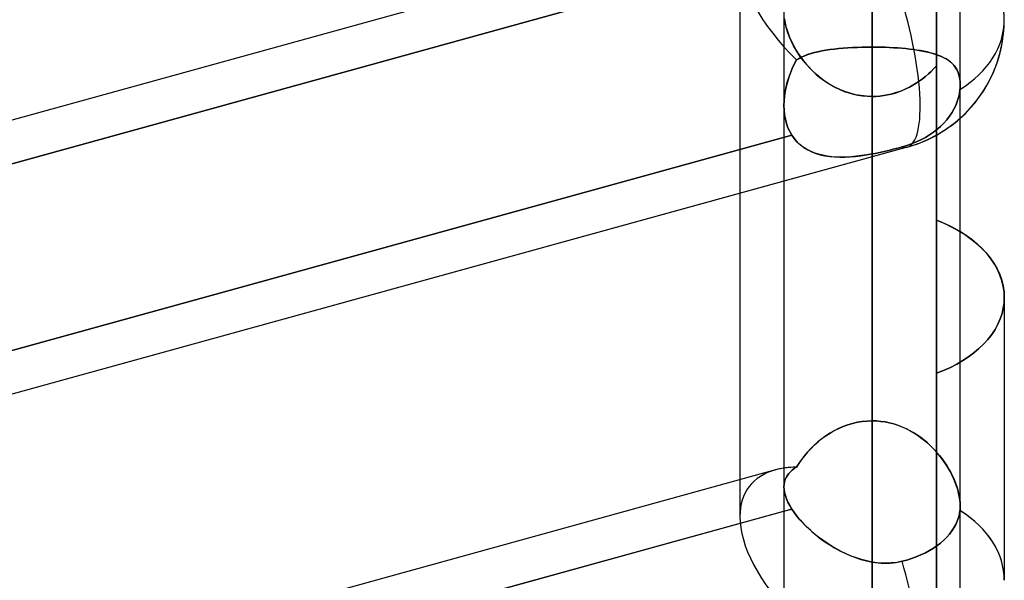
# Model space of a CAD drawing. Header units: millimetres. Extents: x -132 to 52, y -156 to 156.
# Tile 37 of 79: x -29.68 to -24.1, y -28.6 to -25.42. Entities that reach past the tile are written whole.
import ezdxf

# ---------------------------------------------------------------- set-up
doc = ezdxf.new("R2010")
doc.units = ezdxf.units.MM
doc.layers.add('MAIN-1', color=7, linetype='Continuous')

msp = doc.modelspace()

# ---------------------------------------------------------------- linework, layer by layer
at = {"layer": 'MAIN-1'}
for p, q in [((-24.85, 0), (-24.85, -25.5762)), ((-24.85, 0), (-24.85, -76.1016)), ((-25.35, 0), (-25.35, -75.6323)), ((-25.35, 0), (-25.35, -75.6323)), ((-24.85, -76.1016), (-24.85, 0)), ((-24.85, -75.4408), (-24.85, 0)), ((-24.35, -75.6323), (-24.35, 0)), ((-24.35, -75.6323), (-24.35, 0)), ((-24.85, -22.7452), (-24.85, -25.5762)), ((-24.85, -25.5762), (-24.85, -22.7452)), ((-25.6, -23.808), (-25.6, -28.2403)), ((-24.485, -24.2332), (-24.485, -31.5)), ((-24.485, -26.5586), (-24.485, -24.3032)), ((-24.485, -24.3032), (-24.485, -26.5586)), ((-25.3988, -24.794), (-37.6496, -28.1778)), ((-25.3988, -24.794), (-37.15, -28.0398)), ((-24.485, -26.5586), (-24.485, -24.8185)), ((-24.485, -24.8185), (-24.485, -26.5586)), ((-24.85, -27.6975), (-24.85, -24.8665)), ((-24.85, -24.8665), (-24.85, -27.6975)), ((-25.2648, -25.0047), (-37.1578, -28.2897)), ((-37.15, -28.2876), (-25.35, -25.0283)), ((-25.6, -25.0583), (-25.6, -26.4057)), ((-24.85, -25.1462), (-24.85, -32.7)), ((-24.485, -25.1976), (-24.485, -26.5586)), ((-24.485, -32.8583), (-24.485, -25.1976)), ((-25.35, -25.378), (-25.35, -33.2)), ((-25.35, -25.378), (-25.35, -33.2)), ((-25.3464, -25.4223), (-25.3491, -25.3997)), ((-25.3472, -25.4172), (-25.3437, -25.438)), ((-25.342, -25.446), (-25.3464, -25.4223)), ((-25.3437, -25.438), (-25.3387, -25.4593)), ((-25.3358, -25.4701), (-25.342, -25.446)), ((-25.3387, -25.4593), (-25.3325, -25.4809)), ((-25.3279, -25.4947), (-25.3358, -25.4701)), ((-25.3325, -25.4809), (-25.325, -25.5028)), ((-25.3184, -25.5194), (-25.3279, -25.4947)), ((-25.325, -25.5028), (-25.3161, -25.5249)), ((-25.3074, -25.5442), (-25.3184, -25.5194)), ((-25.3161, -25.5249), (-25.3061, -25.547)), ((-25.2949, -25.569), (-25.3074, -25.5442)), ((-25.3061, -25.547), (-25.2948, -25.569)), ((-25.2808, -25.5936), (-25.2949, -25.569)), ((-25.2948, -25.569), (-25.2825, -25.5909)), ((-24.9609, -25.5789), (-24.9878, -25.5805)), ((-24.9875, -25.5804), (-24.9608, -25.5789)), ((-24.9335, -25.5777), (-24.9609, -25.5789)), ((-24.9608, -25.5789), (-24.9336, -25.5777)), ((-24.9336, -25.5777), (-24.906, -25.5768)), ((-24.9059, -25.5768), (-24.9335, -25.5777)), ((-24.906, -25.5768), (-24.8781, -25.5763)), ((-24.8781, -25.5763), (-24.9059, -25.5768)), ((-24.85, -25.5762), (-24.8781, -25.5763)), ((-24.8781, -25.5763), (-24.85, -25.5762)), ((-24.85, -25.5762), (-24.85, -27.6975)), ((-24.85, -27.6975), (-24.85, -25.5762)), ((-24.85, -25.5762), (-24.85, -27.6975)), ((-24.8253, -25.5763), (-24.85, -25.5762)), ((-24.85, -25.5762), (-24.8251, -25.5763)), ((-24.8008, -25.5767), (-24.8253, -25.5763)), ((-24.8251, -25.5763), (-24.8004, -25.5767)), ((-24.7765, -25.5773), (-24.8008, -25.5767)), ((-24.8004, -25.5767), (-24.7759, -25.5774)), ((-24.7525, -25.5783), (-24.7765, -25.5773)), ((-24.7759, -25.5774), (-24.7516, -25.5783)), ((-24.7288, -25.5794), (-24.7525, -25.5783)), ((-24.7516, -25.5783), (-24.7275, -25.5795)), ((-25.2825, -25.5909), (-25.269, -25.6125)), ((-25.2652, -25.6181), (-25.2808, -25.5936)), ((-25.269, -25.6125), (-25.2544, -25.6337)), ((-25.2481, -25.6422), (-25.2652, -25.6181)), ((-25.2497, -25.6324), (-25.2647, -25.6402)), ((-25.2643, -25.64), (-25.2489, -25.6321)), ((-25.2544, -25.6337), (-25.2388, -25.6544)), ((-25.2335, -25.6253), (-25.2497, -25.6324)), ((-25.2489, -25.6321), (-25.2324, -25.6249)), ((-25.2161, -25.6187), (-25.2335, -25.6253)), ((-25.2324, -25.6249), (-25.2148, -25.6183)), ((-25.1976, -25.6128), (-25.2161, -25.6187)), ((-25.2148, -25.6183), (-25.1962, -25.6124)), ((-25.178, -25.6073), (-25.1976, -25.6128)), ((-25.1962, -25.6124), (-25.1766, -25.607)), ((-25.1573, -25.6024), (-25.178, -25.6073)), ((-25.1766, -25.607), (-25.156, -25.6021)), ((-25.1356, -25.598), (-25.1573, -25.6024)), ((-25.156, -25.6021), (-25.1345, -25.5977)), ((-25.113, -25.594), (-25.1356, -25.598)), ((-25.1345, -25.5977), (-25.112, -25.5938)), ((-25.0895, -25.5905), (-25.113, -25.594)), ((-25.112, -25.5938), (-25.0887, -25.5904)), ((-25.0652, -25.5874), (-25.0895, -25.5905)), ((-25.0887, -25.5904), (-25.0645, -25.5873)), ((-25.0401, -25.5847), (-25.0652, -25.5874)), ((-25.0645, -25.5873), (-25.0395, -25.5847)), ((-25.0143, -25.5824), (-25.0401, -25.5847)), ((-25.0395, -25.5847), (-25.0138, -25.5824)), ((-24.9878, -25.5805), (-25.0143, -25.5824)), ((-25.0138, -25.5824), (-24.9875, -25.5804)), ((-24.7055, -25.5809), (-24.7288, -25.5794)), ((-24.7275, -25.5795), (-24.7038, -25.581)), ((-24.6825, -25.5827), (-24.7055, -25.5809)), ((-24.7038, -25.581), (-24.6805, -25.5828)), ((-24.66, -25.5847), (-24.6825, -25.5827)), ((-24.6805, -25.5828), (-24.6577, -25.5849)), ((-24.638, -25.587), (-24.66, -25.5847)), ((-24.6577, -25.5849), (-24.6355, -25.5873)), ((-24.6167, -25.5896), (-24.638, -25.587)), ((-24.6355, -25.5873), (-24.6139, -25.59)), ((-24.596, -25.5926), (-24.6167, -25.5896)), ((-24.6139, -25.59), (-24.5929, -25.5931)), ((-24.576, -25.5959), (-24.596, -25.5926)), ((-24.5929, -25.5931), (-24.5727, -25.5965)), ((-24.5566, -25.5995), (-24.576, -25.5959)), ((-24.5727, -25.5965), (-24.5531, -25.6002)), ((-24.538, -25.6035), (-24.5566, -25.5995)), ((-24.5531, -25.6002), (-24.5342, -25.6043)), ((-24.5201, -25.6078), (-24.538, -25.6035)), ((-24.5342, -25.6043), (-24.5162, -25.6089)), ((-24.503, -25.6126), (-24.5201, -25.6078)), ((-24.5162, -25.6089), (-24.4991, -25.6138)), ((-24.4867, -25.6178), (-24.503, -25.6126)), ((-24.4991, -25.6138), (-24.4828, -25.6191)), ((-24.4711, -25.6235), (-24.4867, -25.6178)), ((-24.4828, -25.6191), (-24.4675, -25.6249)), ((-24.4564, -25.6296), (-24.4711, -25.6235)), ((-24.4675, -25.6249), (-24.453, -25.6312)), ((-24.4425, -25.6363), (-24.4564, -25.6296)), ((-24.453, -25.6312), (-24.4394, -25.638)), ((-25.303, -25.6979), (-25.2913, -25.673)), ((-25.2913, -25.6729), (-25.3029, -25.6977)), ((-25.2786, -25.6487), (-25.2913, -25.6729)), ((-25.2913, -25.673), (-25.2786, -25.6487)), ((-25.2786, -25.6487), (-25.2643, -25.64)), ((-25.2647, -25.6402), (-25.2786, -25.6487)), ((-25.2296, -25.6658), (-25.2481, -25.6422)), ((-25.2388, -25.6544), (-25.2222, -25.6746)), ((-25.2096, -25.6887), (-25.2296, -25.6658)), ((-25.2222, -25.6746), (-25.2046, -25.694)), ((-25.1881, -25.7109), (-25.2096, -25.6887)), ((-24.485, -25.6827), (-24.4997, -25.6985)), ((-24.4996, -25.6984), (-24.485, -25.6827)), ((-24.485, -25.6827), (-24.485, -27.4271)), ((-24.485, -27.4271), (-24.485, -25.6827)), ((-24.485, -25.6827), (-24.485, -33.5417)), ((-24.4294, -25.6436), (-24.4425, -25.6363)), ((-24.4394, -25.638), (-24.4268, -25.6453)), ((-24.4173, -25.6515), (-24.4294, -25.6436)), ((-24.4268, -25.6453), (-24.4151, -25.6531)), ((-24.406, -25.6601), (-24.4173, -25.6515)), ((-24.4151, -25.6531), (-24.4042, -25.6616)), ((-24.3957, -25.6693), (-24.406, -25.6601)), ((-24.4042, -25.6616), (-24.3943, -25.6707)), ((-24.3864, -25.6793), (-24.3957, -25.6693)), ((-24.3943, -25.6707), (-24.3853, -25.6806)), ((-24.3781, -25.69), (-24.3864, -25.6793)), ((-24.3853, -25.6806), (-24.3772, -25.6912)), ((-24.3708, -25.7016), (-24.3781, -25.69)), ((-25.3228, -25.7493), (-25.3135, -25.7233)), ((-25.3134, -25.7231), (-25.3227, -25.7489)), ((-25.3135, -25.7233), (-25.303, -25.6979)), ((-25.3029, -25.6977), (-25.3134, -25.7231)), ((-25.2046, -25.694), (-25.1861, -25.7128)), ((-25.1652, -25.732), (-25.1881, -25.7109)), ((-25.1861, -25.7128), (-25.1666, -25.7308)), ((-25.1666, -25.7308), (-25.1463, -25.7478)), ((-25.1411, -25.752), (-25.1652, -25.732)), ((-24.5645, -25.7563), (-24.5474, -25.7427)), ((-24.5474, -25.7427), (-24.5645, -25.7563)), ((-24.5474, -25.7427), (-24.5308, -25.7285)), ((-24.5309, -25.7286), (-24.5474, -25.7427)), ((-24.515, -25.7138), (-24.5309, -25.7286)), ((-24.5308, -25.7285), (-24.5148, -25.7137)), ((-24.4997, -25.6985), (-24.515, -25.7138)), ((-24.5148, -25.7137), (-24.4996, -25.6984)), ((-24.3772, -25.6912), (-24.3701, -25.7027)), ((-24.3645, -25.714), (-24.3708, -25.7016)), ((-24.3701, -25.7027), (-24.3641, -25.715)), ((-24.3593, -25.7274), (-24.3645, -25.714)), ((-24.3641, -25.715), (-24.359, -25.7282)), ((-24.3552, -25.7416), (-24.3593, -25.7274)), ((-24.359, -25.7282), (-24.3551, -25.7423)), ((-24.3523, -25.7568), (-24.3552, -25.7416)), ((-24.3551, -25.7423), (-24.3523, -25.7572)), ((-25.3429, -25.8286), (-25.3376, -25.8021)), ((-25.3375, -25.8015), (-25.3428, -25.8281)), ((-25.3376, -25.8021), (-25.3308, -25.7756)), ((-25.3307, -25.7751), (-25.3375, -25.8015)), ((-25.3308, -25.7756), (-25.3228, -25.7493)), ((-25.3227, -25.7489), (-25.3307, -25.7751)), ((-25.1463, -25.7478), (-25.1251, -25.7639)), ((-25.1158, -25.7705), (-25.1411, -25.752)), ((-25.1251, -25.7639), (-25.1031, -25.779)), ((-25.0894, -25.7876), (-25.1158, -25.7705)), ((-25.1031, -25.779), (-25.0804, -25.7929)), ((-25.062, -25.803), (-25.0894, -25.7876)), ((-25.0804, -25.7929), (-25.0568, -25.8057)), ((-24.6385, -25.8033), (-24.6193, -25.7927)), ((-24.6191, -25.7926), (-24.6383, -25.8032)), ((-24.6193, -25.7927), (-24.6005, -25.7813)), ((-24.6004, -25.7812), (-24.6191, -25.7926)), ((-24.6005, -25.7813), (-24.5822, -25.7692)), ((-24.5822, -25.7691), (-24.6004, -25.7812)), ((-24.5822, -25.7692), (-24.5645, -25.7563)), ((-24.5645, -25.7563), (-24.5822, -25.7691)), ((-24.3506, -25.7726), (-24.3523, -25.7568)), ((-24.3523, -25.7572), (-24.3506, -25.7728)), ((-24.35, -25.7892), (-24.3506, -25.7726)), ((-24.3506, -25.7728), (-24.35, -25.7891)), ((-24.3503, -25.8026), (-24.3506, -25.8073)), ((-24.3501, -25.7981), (-24.3503, -25.8026)), ((-24.3503, -25.8027), (-24.3501, -25.7982)), ((-24.35, -25.7936), (-24.3501, -25.7981)), ((-24.3501, -25.7982), (-24.35, -25.7937)), ((-24.35, -25.7891), (-24.35, -25.7936)), ((-24.35, -25.7937), (-24.35, -25.7892)), ((-24.35, -28.1807), (-24.35, -25.7893)), ((-24.35, -28.1807), (-24.35, -25.7893)), ((-25.3467, -25.8547), (-25.3492, -25.8811)), ((-25.3492, -25.8812), (-25.3468, -25.855)), ((-25.3468, -25.855), (-25.3429, -25.8286)), ((-25.3428, -25.8281), (-25.3467, -25.8547)), ((-25.0336, -25.8167), (-25.062, -25.803)), ((-25.0568, -25.8057), (-25.0326, -25.8172)), ((-25.0043, -25.8286), (-25.0336, -25.8167)), ((-25.0326, -25.8172), (-25.0077, -25.8273)), ((-25.0077, -25.8273), (-24.9824, -25.836)), ((-24.9743, -25.8384), (-25.0043, -25.8286)), ((-24.9824, -25.836), (-24.9565, -25.8432)), ((-24.9438, -25.8461), (-24.9743, -25.8384)), ((-24.9565, -25.8432), (-24.9302, -25.8488)), ((-24.9129, -25.8517), (-24.9438, -25.8461)), ((-24.9302, -25.8488), (-24.9036, -25.8529)), ((-24.8816, -25.8551), (-24.9129, -25.8517)), ((-24.9036, -25.8529), (-24.8769, -25.8554)), ((-24.85, -25.8562), (-24.8816, -25.8551)), ((-24.8769, -25.8554), (-24.85, -25.8562)), ((-24.85, -25.8562), (-24.8279, -25.8557)), ((-24.8279, -25.8557), (-24.85, -25.8562)), ((-24.85, -33.7), (-24.85, -25.8562)), ((-24.85, -25.8562), (-24.85, -28.6947)), ((-24.85, -28.6947), (-24.85, -25.8562)), ((-24.8279, -25.8557), (-24.806, -25.854)), ((-24.806, -25.854), (-24.8279, -25.8557)), ((-24.7841, -25.8512), (-24.806, -25.854)), ((-24.806, -25.854), (-24.7842, -25.8513)), ((-24.7842, -25.8513), (-24.7626, -25.8474)), ((-24.7624, -25.8474), (-24.7841, -25.8512)), ((-24.7626, -25.8474), (-24.7412, -25.8426)), ((-24.7409, -25.8425), (-24.7624, -25.8474)), ((-24.7412, -25.8426), (-24.72, -25.8367)), ((-24.7196, -25.8366), (-24.7409, -25.8425)), ((-24.72, -25.8367), (-24.6991, -25.8298)), ((-24.6988, -25.8297), (-24.7196, -25.8366)), ((-24.6991, -25.8298), (-24.6785, -25.8219)), ((-24.6782, -25.8218), (-24.6988, -25.8297)), ((-24.6785, -25.8219), (-24.6583, -25.813)), ((-24.6581, -25.8129), (-24.6782, -25.8218)), ((-24.6583, -25.813), (-24.6385, -25.8033)), ((-24.6383, -25.8032), (-24.6581, -25.8129)), ((-24.3546, -25.8396), (-24.3597, -25.8627)), ((-24.3597, -25.8627), (-24.3546, -25.8396)), ((-24.3514, -25.8167), (-24.3546, -25.8396)), ((-24.3546, -25.8396), (-24.3514, -25.8167)), ((-24.351, -25.8119), (-24.3514, -25.8167)), ((-24.3514, -25.8167), (-24.351, -25.812)), ((-24.351, -25.812), (-24.3506, -25.8073)), ((-24.3506, -25.8073), (-24.351, -25.8119)), ((-24.3506, -25.8073), (-24.3503, -25.8027)), ((-25.3492, -25.8811), (-25.35, -25.9071)), ((-25.35, -25.907), (-25.3492, -25.8812)), ((-25.3492, -25.934), (-25.35, -25.907)), ((-25.35, -25.9071), (-25.3492, -25.9339)), ((-25.35, -25.9078), (-25.35, -28.0718)), ((-25.35, -25.9078), (-25.35, -28.0718)), ((-24.3755, -25.9075), (-24.3856, -25.9284)), ((-24.3856, -25.9284), (-24.3755, -25.9075)), ((-24.3668, -25.8854), (-24.3755, -25.9075)), ((-24.3755, -25.9075), (-24.3668, -25.8854)), ((-24.3597, -25.8627), (-24.3668, -25.8854)), ((-24.3668, -25.8854), (-24.3597, -25.8627)), ((-25.3492, -25.9339), (-25.3465, -25.9601)), ((-25.3465, -25.9603), (-25.3492, -25.934)), ((-25.3465, -25.9601), (-25.342, -25.9856)), ((-25.3419, -25.9857), (-25.3465, -25.9603)), ((-24.4107, -25.9687), (-24.4262, -25.9888)), ((-24.4262, -25.9888), (-24.4107, -25.9687)), ((-24.3971, -25.9485), (-24.4107, -25.9687)), ((-24.4107, -25.9687), (-24.3971, -25.9485)), ((-24.3856, -25.9284), (-24.3971, -25.9485)), ((-24.3971, -25.9485), (-24.3856, -25.9284)), ((-25.342, -25.9856), (-25.3355, -26.0102)), ((-25.3356, -26.0102), (-25.3419, -25.9857)), ((-25.3273, -26.0335), (-25.3356, -26.0102)), ((-25.3355, -26.0102), (-25.3272, -26.0337)), ((-24.4434, -26.0082), (-24.4622, -26.0266)), ((-24.4622, -26.0266), (-24.4434, -26.0082)), ((-24.4262, -25.9888), (-24.4434, -26.0082)), ((-24.4434, -26.0082), (-24.4262, -25.9888)), ((-25.3051, -26.0765), (-37.176, -29.3554)), ((-37.176, -29.3554), (-25.3051, -26.0765)), ((-25.3172, -26.0556), (-25.3273, -26.0335)), ((-25.3272, -26.0337), (-25.3171, -26.0558)), ((-25.3051, -26.0765), (-25.3172, -26.0556)), ((-25.3171, -26.0558), (-25.3051, -26.0765)), ((-25.3051, -26.0765), (-25.2907, -26.0966)), ((-25.2914, -26.0957), (-25.3051, -26.0765)), ((-24.524, -26.0744), (-24.5477, -26.0889)), ((-24.5477, -26.0889), (-24.524, -26.0744)), ((-24.5021, -26.0594), (-24.524, -26.0744)), ((-24.524, -26.0744), (-24.5021, -26.0594)), ((-24.4819, -26.0438), (-24.5021, -26.0594)), ((-24.5021, -26.0594), (-24.4819, -26.0438)), ((-24.4622, -26.0266), (-24.4819, -26.0438)), ((-24.4819, -26.0438), (-24.4622, -26.0266)), ((-25.2762, -26.1132), (-25.2914, -26.0957)), ((-25.2907, -26.0966), (-25.2744, -26.115)), ((-25.2593, -26.1291), (-25.2762, -26.1132)), ((-25.2744, -26.115), (-25.2562, -26.1317)), ((-25.2409, -26.1434), (-25.2593, -26.1291)), ((-25.2562, -26.1317), (-25.2365, -26.1465)), ((-24.6532, -26.135), (-24.6803, -26.143)), ((-24.6803, -26.143), (-24.6532, -26.135)), ((-24.6264, -26.1256), (-24.6532, -26.135)), ((-24.6532, -26.135), (-24.6264, -26.1256)), ((-24.5994, -26.1147), (-24.6264, -26.1256)), ((-24.6264, -26.1256), (-24.5994, -26.1147)), ((-24.573, -26.1024), (-24.5994, -26.1147)), ((-24.5994, -26.1147), (-24.573, -26.1024)), ((-24.5477, -26.0889), (-24.573, -26.1024)), ((-24.573, -26.1024), (-24.5477, -26.0889)), ((-24.6503, -26.1434), (-62.7012, -36.6536)), ((-24.6503, -26.1434), (-25.35, -26.3367)), ((-25.2211, -26.1561), (-25.2409, -26.1434)), ((-25.2365, -26.1465), (-25.2153, -26.1593)), ((-25.1999, -26.1671), (-25.2211, -26.1561)), ((-25.2153, -26.1593), (-25.1927, -26.1703)), ((-25.1776, -26.1764), (-25.1999, -26.1671)), ((-25.1927, -26.1703), (-25.1687, -26.1796)), ((-25.1543, -26.1841), (-25.1776, -26.1764)), ((-25.1687, -26.1796), (-25.1436, -26.187)), ((-25.13, -26.1902), (-25.1543, -26.1841)), ((-25.1436, -26.187), (-25.1174, -26.1928)), ((-25.1047, -26.1949), (-25.13, -26.1902)), ((-25.1174, -26.1928), (-25.0903, -26.1969)), ((-24.9439, -26.1961), (-24.913, -26.1924)), ((-24.9096, -26.192), (-24.939, -26.1956)), ((-24.913, -26.1924), (-24.8816, -26.1878)), ((-24.8799, -26.1875), (-24.9096, -26.192)), ((-24.8816, -26.1878), (-24.85, -26.1823)), ((-24.85, -26.1823), (-24.8799, -26.1875)), ((-24.85, -26.1823), (-24.8329, -26.1791)), ((-24.8329, -26.1791), (-24.85, -26.1823)), ((-24.85, -26.1823), (-24.85, -28.4987)), ((-24.85, -28.4987), (-24.85, -26.1823)), ((-24.8329, -26.1791), (-24.8158, -26.1756)), ((-24.8159, -26.1757), (-24.8329, -26.1791)), ((-24.7988, -26.172), (-24.8159, -26.1757)), ((-24.8158, -26.1756), (-24.7986, -26.172)), ((-24.7816, -26.1683), (-24.7988, -26.172)), ((-24.7986, -26.172), (-24.7815, -26.1682)), ((-24.7646, -26.1643), (-24.7816, -26.1683)), ((-24.7815, -26.1682), (-24.7644, -26.1643)), ((-24.7475, -26.1603), (-24.7646, -26.1643)), ((-24.7644, -26.1643), (-24.7474, -26.1602)), ((-24.7304, -26.1561), (-24.7475, -26.1603)), ((-24.7474, -26.1602), (-24.7305, -26.1561)), ((-24.7305, -26.1561), (-24.7136, -26.1518)), ((-24.7135, -26.1518), (-24.7304, -26.1561)), ((-24.7136, -26.1518), (-24.6969, -26.1475)), ((-24.6968, -26.1474), (-24.7135, -26.1518)), ((-24.6969, -26.1475), (-24.6803, -26.143)), ((-24.6803, -26.143), (-24.6968, -26.1474)), ((-25.0787, -26.1981), (-25.1047, -26.1949)), ((-25.0903, -26.1969), (-25.0624, -26.1994)), ((-25.0519, -26.2), (-25.0787, -26.1981)), ((-25.0624, -26.1994), (-25.0337, -26.2005)), ((-25.0245, -26.2006), (-25.0519, -26.2)), ((-25.0337, -26.2005), (-25.0043, -26.2003)), ((-24.9965, -26.2), (-25.0245, -26.2006)), ((-25.0043, -26.2003), (-24.9744, -26.1988)), ((-24.9679, -26.1983), (-24.9965, -26.2)), ((-24.9744, -26.1988), (-24.9439, -26.1961)), ((-24.939, -26.1956), (-24.9679, -26.1983)), ((-25.35, -26.3367), (-37.15, -29.596)), ((-25.6, -26.4057), (-25.6, -28.0315)), ((-24.485, -26.5586), (-24.485, -32.8583)), ((-24.4608, -26.5682), (-24.485, -26.5586)), ((-24.485, -26.5586), (-24.4418, -26.5763)), ((-24.4372, -26.5783), (-24.4608, -26.5682)), ((-24.4418, -26.5763), (-24.4008, -26.5956)), ((-24.4143, -26.5889), (-24.4372, -26.5783)), ((-24.3921, -26.6), (-24.4143, -26.5889)), ((-24.4008, -26.5956), (-24.3621, -26.6164)), ((-24.3707, -26.6115), (-24.3921, -26.6)), ((-24.35, -26.6235), (-24.3707, -26.6115)), ((-24.3621, -26.6164), (-24.3262, -26.6384)), ((-24.3159, -26.6453), (-24.35, -26.6235)), ((-24.3262, -26.6384), (-24.2929, -26.6618)), ((-24.2839, -26.6687), (-24.3159, -26.6453)), ((-24.2929, -26.6618), (-24.2613, -26.6871)), ((-24.2536, -26.6938), (-24.2839, -26.6687)), ((-24.2613, -26.6871), (-24.2318, -26.7141)), ((-24.2254, -26.7204), (-24.2536, -26.6938)), ((-24.2318, -26.7141), (-24.2047, -26.7425)), ((-24.1995, -26.7484), (-24.2254, -26.7204)), ((-24.2047, -26.7425), (-24.1803, -26.7722)), ((-24.1763, -26.7776), (-24.1995, -26.7484)), ((-24.1803, -26.7722), (-24.1589, -26.8031)), ((-24.156, -26.8078), (-24.1763, -26.7776)), ((-24.1589, -26.8031), (-24.1408, -26.8348)), ((-24.1388, -26.8388), (-24.156, -26.8078)), ((-24.1408, -26.8348), (-24.1261, -26.8671)), ((-24.1248, -26.8704), (-24.1388, -26.8388)), ((-24.1261, -26.8671), (-24.1146, -26.8998)), ((-24.1139, -26.9023), (-24.1248, -26.8704)), ((-24.1146, -26.8998), (-24.1065, -26.9325)), ((-24.1062, -26.9342), (-24.1139, -26.9023)), ((-24.1065, -26.9325), (-24.1016, -26.965)), ((-24.1015, -26.9659), (-24.1062, -26.9342)), ((-24.1016, -26.965), (-24.1, -26.9971)), ((-24.1, -26.9971), (-24.1015, -26.9659)), ((-24.1058, -27.0577), (-24.1014, -27.0272)), ((-24.1014, -27.0272), (-24.1058, -27.0577)), ((-24.1014, -27.0272), (-24.1, -26.9971)), ((-24.1, -26.9971), (-24.1014, -27.0272)), ((-24.1, -26.9971), (-24.1, -28.6025)), ((-24.1, -26.9971), (-24.1, -28.6025)), ((-24.113, -27.0882), (-24.1058, -27.0577)), ((-24.1058, -27.0577), (-24.113, -27.0882)), ((-24.1362, -27.1489), (-24.1231, -27.1187)), ((-24.1231, -27.1187), (-24.1362, -27.1489)), ((-24.1231, -27.1187), (-24.113, -27.0882)), ((-24.113, -27.0882), (-24.1231, -27.1187)), ((-24.1712, -27.2074), (-24.1522, -27.1785)), ((-24.1522, -27.1785), (-24.1712, -27.2074)), ((-24.1522, -27.1785), (-24.1362, -27.1489)), ((-24.1362, -27.1489), (-24.1522, -27.1785)), ((-24.2172, -27.262), (-24.1929, -27.2352)), ((-24.1929, -27.2352), (-24.2172, -27.262)), ((-24.1929, -27.2352), (-24.1712, -27.2074)), ((-24.1712, -27.2074), (-24.1929, -27.2352)), ((-24.2722, -27.3116), (-24.2437, -27.2875)), ((-24.2437, -27.2875), (-24.2722, -27.3116)), ((-24.2437, -27.2875), (-24.2172, -27.262)), ((-24.2172, -27.262), (-24.2437, -27.2875)), ((-24.3688, -27.375), (-24.3344, -27.3552)), ((-24.3344, -27.3552), (-24.3688, -27.375)), ((-24.3344, -27.3552), (-24.3025, -27.3342)), ((-24.3025, -27.3342), (-24.3344, -27.3552)), ((-24.3025, -27.3342), (-24.2722, -27.3116)), ((-24.2722, -27.3116), (-24.3025, -27.3342)), ((-24.485, -27.4271), (-24.4443, -27.4111)), ((-24.4443, -27.4111), (-24.485, -27.4271)), ((-24.4443, -27.4111), (-24.4055, -27.3937)), ((-24.4055, -27.3937), (-24.4443, -27.4111)), ((-24.4055, -27.3937), (-24.3688, -27.375)), ((-24.3688, -27.375), (-24.4055, -27.3937)), ((-24.485, -27.4271), (-24.485, -36)), ((-24.485, -27.4271), (-24.485, -36)), ((-24.9336, -27.7056), (-24.906, -27.7011)), ((-24.9059, -27.7011), (-24.9335, -27.7056)), ((-24.906, -27.7011), (-24.8781, -27.6984)), ((-24.8781, -27.6984), (-24.9059, -27.7011)), ((-24.8781, -27.6984), (-24.85, -27.6975)), ((-24.85, -27.6975), (-24.8781, -27.6984)), ((-24.85, -27.6975), (-24.85, -75.4408)), ((-24.85, -27.6975), (-24.8251, -27.6982)), ((-24.8253, -27.6982), (-24.85, -27.6975)), ((-24.8008, -27.7003), (-24.8253, -27.6982)), ((-24.8251, -27.6982), (-24.8004, -27.7003)), ((-24.7765, -27.7038), (-24.8008, -27.7003)), ((-24.8004, -27.7003), (-24.7759, -27.7039)), ((-25.0652, -27.7533), (-25.0895, -27.7674)), ((-25.0887, -27.7669), (-25.0645, -27.753)), ((-25.0401, -27.7407), (-25.0652, -27.7533)), ((-25.0645, -27.753), (-25.0395, -27.7404)), ((-25.0143, -27.7295), (-25.0401, -27.7407)), ((-25.0395, -27.7404), (-25.0138, -27.7293)), ((-24.9878, -27.7198), (-25.0143, -27.7295)), ((-25.0138, -27.7293), (-24.9875, -27.7198)), ((-24.9609, -27.7119), (-24.9878, -27.7198)), ((-24.9875, -27.7198), (-24.9608, -27.7119)), ((-24.9335, -27.7056), (-24.9609, -27.7119)), ((-24.9608, -27.7119), (-24.9336, -27.7056)), ((-24.7525, -27.7086), (-24.7765, -27.7038)), ((-24.7759, -27.7039), (-24.7516, -27.7088)), ((-24.7288, -27.7147), (-24.7525, -27.7086)), ((-24.7516, -27.7088), (-24.7275, -27.7151)), ((-24.7055, -27.7221), (-24.7288, -27.7147)), ((-24.7275, -27.7151), (-24.7038, -27.7227)), ((-24.6825, -27.7308), (-24.7055, -27.7221)), ((-24.7038, -27.7227), (-24.6804, -27.7316)), ((-24.66, -27.7406), (-24.6825, -27.7308)), ((-24.6804, -27.7316), (-24.6576, -27.7417)), ((-24.638, -27.7516), (-24.66, -27.7406)), ((-24.6576, -27.7417), (-24.6354, -27.753)), ((-24.6167, -27.7636), (-24.638, -27.7516)), ((-24.6354, -27.753), (-24.6139, -27.7653)), ((-25.1356, -27.7992), (-25.1573, -27.8169)), ((-25.156, -27.8158), (-25.1345, -27.7984)), ((-25.113, -27.7827), (-25.1356, -27.7992)), ((-25.1345, -27.7984), (-25.112, -27.782)), ((-25.0895, -27.7674), (-25.113, -27.7827)), ((-25.112, -27.782), (-25.0887, -27.7669)), ((-24.596, -27.7766), (-24.6167, -27.7636)), ((-24.6139, -27.7653), (-24.5929, -27.7787)), ((-24.576, -27.7906), (-24.596, -27.7766)), ((-24.5929, -27.7787), (-24.5726, -27.793)), ((-24.5566, -27.8053), (-24.576, -27.7906)), ((-24.5726, -27.793), (-24.553, -27.8082)), ((-24.538, -27.8209), (-24.5566, -27.8053)), ((-24.553, -27.8082), (-24.5342, -27.8243)), ((-25.1976, -27.8549), (-25.2161, -27.875)), ((-25.2148, -27.8736), (-25.1962, -27.8535)), ((-25.178, -27.8355), (-25.1976, -27.8549)), ((-25.1962, -27.8535), (-25.1766, -27.8342)), ((-25.1573, -27.8169), (-25.178, -27.8355)), ((-25.1766, -27.8342), (-25.156, -27.8158)), ((-24.5201, -27.8373), (-24.538, -27.8209)), ((-24.5342, -27.8243), (-24.5162, -27.841)), ((-24.503, -27.8543), (-24.5201, -27.8373)), ((-24.5162, -27.841), (-24.4991, -27.8584)), ((-24.4867, -27.8719), (-24.503, -27.8543)), ((-24.4991, -27.8584), (-24.4828, -27.8763)), ((-25.2497, -27.9169), (-25.2647, -27.9385)), ((-25.2643, -27.9379), (-25.2489, -27.9159)), ((-25.2335, -27.8957), (-25.2497, -27.9169)), ((-25.2489, -27.9159), (-25.2324, -27.8944)), ((-25.2161, -27.875), (-25.2335, -27.8957)), ((-25.2324, -27.8944), (-25.2148, -27.8736)), ((-24.4711, -27.8901), (-24.4867, -27.8719)), ((-24.4828, -27.8763), (-24.4674, -27.8947)), ((-24.4564, -27.9088), (-24.4711, -27.8901)), ((-24.4674, -27.8947), (-24.4529, -27.9134)), ((-24.4425, -27.9279), (-24.4564, -27.9088)), ((-24.4529, -27.9134), (-24.4394, -27.9324)), ((-25.3988, -27.976), (-63.4497, -38.4861)), ((-25.3988, -27.976), (-37.15, -31.2218)), ((-25.3135, -27.9866), (-25.303, -27.9773)), ((-25.3029, -27.9772), (-25.3134, -27.9865)), ((-25.303, -27.9773), (-25.2913, -27.9685)), ((-25.2913, -27.9685), (-25.3029, -27.9772)), ((-25.2913, -27.9685), (-25.2786, -27.9603)), ((-25.2786, -27.9603), (-25.2913, -27.9685)), ((-25.2786, -27.9603), (-25.2643, -27.9379)), ((-25.2647, -27.9385), (-25.2786, -27.9603)), ((-24.4294, -27.9474), (-24.4425, -27.9279)), ((-24.4394, -27.9324), (-24.4267, -27.9517)), ((-24.4173, -27.9672), (-24.4294, -27.9474)), ((-24.4267, -27.9517), (-24.415, -27.9711)), ((-24.406, -27.9872), (-24.4173, -27.9672)), ((-24.415, -27.9711), (-24.4042, -27.9906)), ((-25.6, -28.0315), (-25.6, -28.2403)), ((-25.3468, -28.0435), (-25.3429, -28.0307)), ((-25.3428, -28.0305), (-25.3467, -28.0434)), ((-25.3429, -28.0307), (-25.3376, -28.0186)), ((-25.3375, -28.0184), (-25.3428, -28.0305)), ((-25.3376, -28.0186), (-25.3308, -28.0073)), ((-25.3307, -28.0071), (-25.3375, -28.0184)), ((-25.3308, -28.0073), (-25.3228, -27.9966)), ((-25.3227, -27.9965), (-25.3307, -28.0071)), ((-25.3228, -27.9966), (-25.3135, -27.9866)), ((-25.3134, -27.9865), (-25.3227, -27.9965)), ((-24.3957, -28.0073), (-24.406, -27.9872)), ((-24.4042, -27.9906), (-24.3943, -28.0103)), ((-24.3864, -28.0275), (-24.3957, -28.0073)), ((-24.3943, -28.0103), (-24.3853, -28.0301)), ((-24.3781, -28.0476), (-24.3864, -28.0275)), ((-24.3853, -28.0301), (-24.3772, -28.0499)), ((-25.3492, -28.057), (-25.35, -28.0714)), ((-25.35, -28.0713), (-25.3492, -28.0571)), ((-25.3492, -28.0873), (-25.35, -28.0713)), ((-25.35, -28.0714), (-25.3492, -28.0873)), ((-25.3467, -28.0434), (-25.3492, -28.057)), ((-25.3492, -28.0571), (-25.3468, -28.0435)), ((-25.3465, -28.104), (-25.3492, -28.0873)), ((-25.3492, -28.0873), (-25.3465, -28.104)), ((-24.3708, -28.0677), (-24.3781, -28.0476)), ((-24.3772, -28.0499), (-24.3701, -28.0696)), ((-24.3645, -28.0876), (-24.3708, -28.0677)), ((-24.3701, -28.0696), (-24.364, -28.0892)), ((-24.3593, -28.1072), (-24.3645, -28.0876)), ((-24.364, -28.0892), (-24.359, -28.1085)), ((-25.3419, -28.1215), (-25.3465, -28.104)), ((-25.3465, -28.104), (-25.342, -28.1214)), ((-25.342, -28.1214), (-25.3355, -28.1397)), ((-25.3356, -28.1397), (-25.3419, -28.1215)), ((-25.3273, -28.1585), (-25.3356, -28.1397)), ((-25.3355, -28.1397), (-25.3272, -28.1586)), ((-24.3552, -28.1265), (-24.3593, -28.1072)), ((-24.359, -28.1085), (-24.3551, -28.1275)), ((-24.3523, -28.1453), (-24.3552, -28.1265)), ((-24.3551, -28.1275), (-24.3522, -28.1458)), ((-24.3506, -28.1633), (-24.3523, -28.1453)), ((-24.3522, -28.1458), (-24.3506, -28.1635)), ((-25.3051, -28.1978), (-37.176, -31.4767)), ((-25.35, -28.2102), (-25.3051, -28.1978)), ((-25.3172, -28.1779), (-25.3273, -28.1585)), ((-25.3272, -28.1586), (-25.3171, -28.178)), ((-25.3051, -28.1978), (-25.3172, -28.1779)), ((-25.3171, -28.178), (-25.3051, -28.1978)), ((-25.2914, -28.2179), (-25.3051, -28.1978)), ((-25.3051, -28.1979), (-25.2907, -28.2189)), ((-24.351, -28.2021), (-24.3514, -28.2063)), ((-24.3514, -28.2063), (-24.351, -28.2021)), ((-24.3506, -28.1979), (-24.351, -28.2021)), ((-24.351, -28.2021), (-24.3506, -28.1979)), ((-24.35, -28.1806), (-24.3506, -28.1633)), ((-24.3506, -28.1635), (-24.35, -28.1806)), ((-24.3503, -28.1937), (-24.3506, -28.1979)), ((-24.3506, -28.1979), (-24.3503, -28.1937)), ((-24.3501, -28.1894), (-24.3503, -28.1937)), ((-24.3503, -28.1937), (-24.3501, -28.1894)), ((-24.35, -28.185), (-24.3501, -28.1894)), ((-24.3501, -28.1894), (-24.35, -28.185)), ((-24.35, -28.1806), (-24.35, -28.185)), ((-24.35, -28.185), (-24.35, -28.1806)), ((-37.15, -31.4696), (-25.35, -28.2102)), ((-25.2762, -28.2381), (-25.2914, -28.2179)), ((-25.2907, -28.2189), (-25.2744, -28.2403)), ((-25.2593, -28.2583), (-25.2762, -28.2381)), ((-25.2744, -28.2403), (-25.2562, -28.2618)), ((-25.2409, -28.2785), (-25.2593, -28.2583)), ((-24.3668, -28.2666), (-24.3597, -28.2466)), ((-24.3597, -28.2466), (-24.3668, -28.2666)), ((-24.3597, -28.2466), (-24.3546, -28.2264)), ((-24.3546, -28.2264), (-24.3597, -28.2466)), ((-24.3546, -28.2264), (-24.3514, -28.2063)), ((-24.3514, -28.2063), (-24.3546, -28.2264)), ((-25.2562, -28.2618), (-25.2365, -28.2832)), ((-25.2211, -28.2986), (-25.2409, -28.2785)), ((-25.2365, -28.2832), (-25.2153, -28.3042)), ((-25.1999, -28.3185), (-25.2211, -28.2986)), ((-25.2153, -28.3042), (-25.1927, -28.325)), ((-24.3971, -28.3221), (-24.3856, -28.3045)), ((-24.3856, -28.3045), (-24.3971, -28.3221)), ((-24.3856, -28.3045), (-24.3755, -28.286)), ((-24.3755, -28.286), (-24.3856, -28.3045)), ((-24.3755, -28.286), (-24.3668, -28.2666)), ((-24.3668, -28.2666), (-24.3755, -28.286)), ((-25.1776, -28.3379), (-25.1999, -28.3185)), ((-25.1927, -28.325), (-25.1687, -28.3452)), ((-25.1543, -28.3567), (-25.1776, -28.3379)), ((-25.1687, -28.3452), (-25.1436, -28.3649)), ((-25.13, -28.3749), (-25.1543, -28.3567)), ((-25.1436, -28.3649), (-25.1174, -28.3837)), ((-24.4434, -28.3749), (-24.4262, -28.3577)), ((-24.4262, -28.3577), (-24.4434, -28.3749)), ((-24.4262, -28.3577), (-24.4107, -28.34)), ((-24.4107, -28.34), (-24.4262, -28.3577)), ((-24.4107, -28.34), (-24.3971, -28.3221)), ((-24.3971, -28.3221), (-24.4107, -28.34)), ((-25.1047, -28.3923), (-25.13, -28.3749)), ((-25.1174, -28.3837), (-25.0903, -28.4017)), ((-25.0787, -28.4089), (-25.1047, -28.3923)), ((-25.0903, -28.4017), (-25.0624, -28.4186)), ((-25.0519, -28.4246), (-25.0787, -28.4089)), ((-25.0624, -28.4186), (-25.0337, -28.4344)), ((-25.0245, -28.4392), (-25.0519, -28.4246)), ((-24.524, -28.4335), (-24.5021, -28.4202)), ((-24.5021, -28.4202), (-24.524, -28.4335)), ((-24.5021, -28.4202), (-24.4819, -28.4064)), ((-24.4819, -28.4064), (-24.5021, -28.4202)), ((-24.4819, -28.4064), (-24.4622, -28.3912)), ((-24.4622, -28.3912), (-24.4819, -28.4064)), ((-24.4622, -28.3912), (-24.4434, -28.3749)), ((-24.4434, -28.3749), (-24.4622, -28.3912)), ((-25.0337, -28.4344), (-25.0043, -28.449)), ((-24.9965, -28.4526), (-25.0245, -28.4392)), ((-25.0043, -28.449), (-24.9744, -28.4622)), ((-24.9679, -28.4648), (-24.9965, -28.4526)), ((-24.9744, -28.4622), (-24.9439, -28.4739)), ((-24.939, -28.4757), (-24.9679, -28.4648)), ((-24.9439, -28.4739), (-24.913, -28.484)), ((-24.9096, -28.485), (-24.939, -28.4757)), ((-24.6532, -28.4874), (-24.6264, -28.479)), ((-24.6264, -28.479), (-24.6532, -28.4874)), ((-24.6264, -28.479), (-24.5994, -28.4693)), ((-24.5994, -28.4693), (-24.6264, -28.479)), ((-24.5994, -28.4693), (-24.573, -28.4584)), ((-24.573, -28.4584), (-24.5994, -28.4693)), ((-24.573, -28.4584), (-24.5477, -28.4464)), ((-24.5477, -28.4464), (-24.573, -28.4584)), ((-24.5477, -28.4464), (-24.524, -28.4335)), ((-24.524, -28.4335), (-24.5477, -28.4464)), ((-24.913, -28.484), (-24.8816, -28.4923)), ((-24.8799, -28.4927), (-24.9096, -28.485)), ((-24.8816, -28.4923), (-24.85, -28.4987)), ((-24.85, -28.4987), (-24.8799, -28.4927)), ((-24.8345, -28.5011), (-24.85, -28.4987)), ((-24.85, -28.4987), (-24.8329, -28.5013)), ((-24.819, -28.5029), (-24.8345, -28.5011)), ((-24.8329, -28.5013), (-24.8158, -28.5033)), ((-24.8034, -28.5043), (-24.819, -28.5029)), ((-24.8158, -28.5033), (-24.7986, -28.5046)), ((-24.7879, -28.5051), (-24.8034, -28.5043)), ((-24.7986, -28.5046), (-24.7815, -28.5053)), ((-24.7723, -28.5053), (-24.7879, -28.5051)), ((-24.7815, -28.5053), (-24.7644, -28.5052)), ((-24.7568, -28.505), (-24.7723, -28.5053)), ((-24.7644, -28.5052), (-24.7474, -28.5045)), ((-24.7413, -28.5041), (-24.7568, -28.505)), ((-24.7474, -28.5045), (-24.7305, -28.5031)), ((-24.7258, -28.5026), (-24.7413, -28.5041)), ((-24.7305, -28.5031), (-24.7136, -28.501)), ((-24.7104, -28.5005), (-24.7258, -28.5026)), ((-24.7136, -28.501), (-24.6969, -28.4981)), ((-24.6952, -28.4978), (-24.7104, -28.5005)), ((-24.6969, -28.4981), (-24.6803, -28.4945)), ((-24.6803, -28.4945), (-24.6952, -28.4978)), ((-24.6803, -28.4945), (-24.6532, -28.4874)), ((-24.6532, -28.4874), (-24.6803, -28.4945))]:
    msp.add_line(p, q, dxfattribs=at)
for start, end in [(285.4412, 0), (311.8103, 0), (285.4412, 311.8103)]:
    msp.add_arc((-24.85, -25.4205), 0.75, start, end, dxfattribs=at)
for centre, major_axis, ratio, start_param, end_param in [((-24.85, -25.4205), (-0.75, 0), 0.707107, 3.141593, 4.001998), ((-24.85, -25.4205), (0.6979, -0.5313), 0.517035, -2.766823, -1.804124), ((-24.85, -25.4205), (0.6979, -0.5313), 0.517035, -2.766823, -1.804124), ((-24.85, -25.4205), (-0.75, 0), 0.707107, -3.141593, -2.300523), ((-24.85, -25.4205), (0.1997, -0.7229), 0.257281, 0, 1.76125), ((-24.85, -25.4205), (0.1997, -0.7229), 0.257281, 0, 1.76125), ((-24.85, -25.4205), (-0.75, 0), 0.707107, 2.298027, 3.141593), ((-24.85, -25.4205), (-0.75, 0), 0.707107, 2.298027, 3.141593), ((-24.85, -25.4205), (0.1997, -0.7229), 0.257281, -0.149546, -0.004133), ((-24.85, -25.4205), (0.1997, -0.7229), 0.257281, -0.149546, -0.004133), ((-24.85, -25.4205), (0.1997, -0.7229), 0.257281, -0.004133, 0), ((-24.85, -25.4205), (0.1997, -0.7229), 0.257281, -0.004133, 0), ((-24.85, -28.6025), (0.6979, -0.5313), 0.517035, 2.762858, 3.516748), ((-24.85, -28.6025), (0.6979, -0.5313), 0.517035, 2.762858, 3.516748), ((-24.85, -28.6025), (0.6979, -0.5313), 0.517035, 2.55405, 2.762858), ((-24.85, -28.6025), (0.6979, -0.5313), 0.517035, 2.675485, 2.762858), ((-24.85, -28.6025), (0.6979, -0.5313), 0.517035, 2.55405, 2.675485), ((-24.85, -28.6025), (0.6979, -0.5313), 0.517035, -2.766437, -1.849578), ((-24.85, -28.6025), (0.6979, -0.5313), 0.517035, -2.766437, -1.849578), ((-24.85, -28.6025), (-0.75, 0), 0.707107, -2.300519, -2.298027), ((-24.85, -28.6025), (-0.75, 0), 0.707107, 3.141593, 3.985158), ((-24.85, -28.6025), (-0.75, 0), 0.707107, -3.141593, -2.300519), ((-24.85, -28.6025), (0.1997, -0.7229), 0.257281, 0, 1.649397), ((-24.85, -28.6025), (0.1997, -0.7229), 0.257281, 0, 1.649397)]:
    msp.add_ellipse(centre, major_axis=major_axis, ratio=ratio, start_param=start_param, end_param=end_param, dxfattribs=at)

doc.saveas('drawing.dxf')
